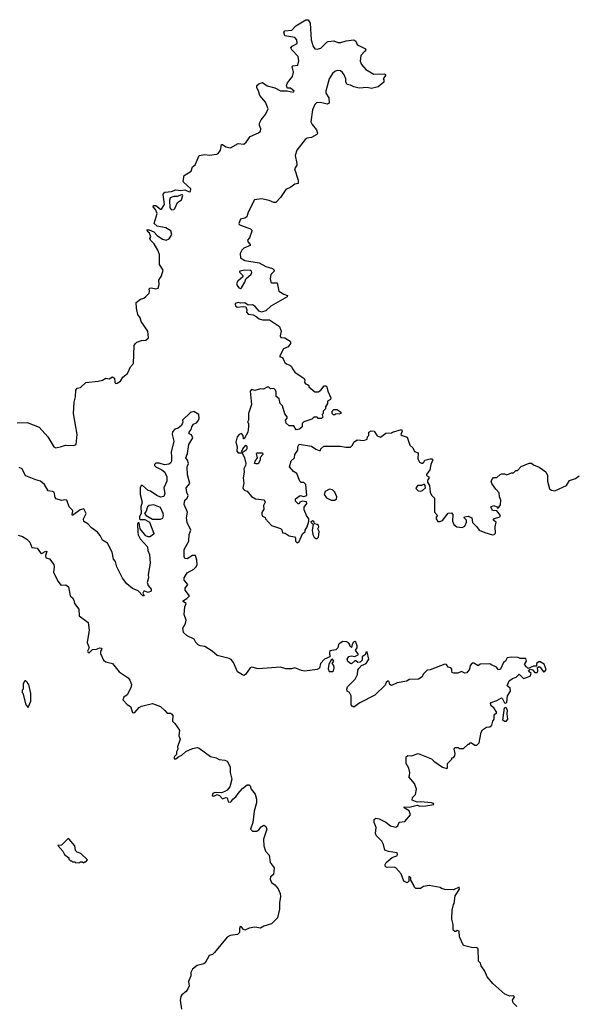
# Model space of a CAD drawing. Extents: x 2240384 to 2404287, y 351326 to 526670.
# Tile 56 of 256: x 2304158 to 2309169, y 390788 to 399648. Entities that reach past the tile are written whole.
import ezdxf

# ---------------------------------------------------------------- set-up
doc = ezdxf.new("R2010")
doc.units = 0

msp = doc.modelspace()

# ---------------------------------------------------------------- linework, layer by layer
at = {"layer": '0CON20XD'}
for points in [[(2304135, 396018.8), (2304225, 396022.5), (2304335, 395981.4), (2304411.4, 395895), (2304464.6, 395804.6), (2304485, 395796), (2304533.9, 395806.1), (2304569.3, 395820.7), (2304645, 395816.2), (2304667.5, 395825), (2304676.7, 395915), (2304642.5, 396105), (2304647.5, 396205), (2304660, 396255), (2304662.5, 396315), (2304675, 396332.5), (2304705, 396337.5), (2304755, 396382.5), (2304863.6, 396396.4), (2304905, 396403.3), (2304935, 396422.5), (2304965, 396417.5), (2304995, 396433.3), (2305011.7, 396421.7), (2305014, 396385), (2305020, 396375), (2305035, 396376.7), (2305065, 396393.8), (2305088.3, 396431.7), (2305128.8, 396465), (2305156.7, 396525), (2305183.3, 396555), (2305190, 396715), (2305197.7, 396732.3), (2305214.3, 396745.7), (2305255, 396761.2), (2305295, 396762.5), (2305316.7, 396785), (2305312.5, 396845), (2305251.3, 396931.3), (2305242.5, 396965), (2305222, 396995), (2305210.5, 397050.5), (2305207.5, 397102.5), (2305245, 397133.3), (2305275, 397141.2), (2305295, 397156.2), (2305322.7, 397187.3), (2305327.5, 397205), (2305324.2, 397225), (2305329.2, 397230.8), (2305345.6, 397235.6), (2305385, 397225.8), (2305405, 397231.2), (2305412.9, 397265), (2305412, 397305), (2305435.9, 397344.1), (2305450, 397395), (2305418, 397445), (2305416.2, 397535), (2305402, 397575), (2305370, 397630), (2305334.4, 397665), (2305331.2, 397678.8), (2305340, 397695), (2305325.5, 397725.5), (2305314.5, 397734.5), (2305302.5, 397757.5), (2305325, 397757.8), (2305367.3, 397737.3), (2305395, 397705.5), (2305445, 397672.2), (2305476.2, 397663.8), (2305505, 397676), (2305529.2, 397715), (2305517.6, 397747.6), (2305475, 397776), (2305395, 397790.8), (2305370, 397815), (2305394.4, 397905), (2305380.7, 397940.7), (2305360, 397965), (2305363.8, 397975), (2305385, 397976), (2305425, 397943.8), (2305435, 397943.3), (2305462.5, 397985), (2305450.8, 398075), (2305452.7, 398087.3), (2305465, 398096.7), (2305525, 398102.7), (2305565, 398118), (2305605, 398111.2), (2305645.6, 398115.6), (2305685, 398100), (2305695, 398102.5), (2305697.5, 398125), (2305634.2, 398185), (2305630.8, 398195), (2305640, 398245), (2305701.1, 398285), (2305712.5, 398325), (2305738.7, 398341.3), (2305775, 398426.2), (2305825, 398433.8), (2305865, 398428.8), (2305933.8, 398436.2), (2305946, 398444), (2305965, 398472.5), (2305975, 398525.8), (2305985.5, 398525.5), (2306013.8, 398503.8), (2306055, 398495.4), (2306125, 398532.9), (2306175, 398526.7), (2306195.8, 398544.2), (2306234, 398596), (2306309.1, 398630.9), (2306325, 398644), (2306330, 398665), (2306316.7, 398695), (2306317.3, 398715), (2306331.8, 398745), (2306372.5, 398795), (2306395.4, 398845.4), (2306372.2, 398905), (2306320.9, 398965), (2306308.5, 399008.5), (2306293.3, 399035), (2306294, 399056), (2306310, 399070), (2306345, 399081.1), (2306385, 399051.5), (2306455.8, 399035.8), (2306505, 399007.3), (2306565, 399008.8), (2306620, 398995), (2306630, 399005), (2306595, 399032.5), (2306572.5, 399032.5), (2306562.2, 399042.2), (2306560, 399055), (2306570.5, 399079.5), (2306614.6, 399135.4), (2306623.5, 399175), (2306612.3, 399227.7), (2306617.1, 399232.9), (2306662.9, 399237.1), (2306671.3, 399278.7), (2306665.3, 399315.3), (2306607.5, 399375), (2306599.2, 399395), (2306611.1, 399408.9), (2306655.4, 399434.6), (2306654.4, 399465), (2306635, 399488), (2306545, 399503.3), (2306537.5, 399535), (2306545, 399546.2), (2306607.7, 399552.3), (2306645, 399592.5), (2306733.3, 399646.7), (2306755, 399647.5), (2306773.8, 399615), (2306783.5, 399465), (2306800, 399405), (2306815, 399386.2), (2306835, 399382.9), (2306869.6, 399390.4), (2306921.9, 399445), (2306935, 399450), (2306985, 399458.5), (2307022.2, 399442.2), (2307048.3, 399441.7), (2307095.9, 399455.9), (2307167.5, 399465), (2307183.3, 399455), (2307197.5, 399425), (2307210, 399415), (2307271.2, 399385), (2307273.3, 399375), (2307266.2, 399365), (2307228, 399325), (2307223.8, 399275), (2307235.6, 399245.6), (2307275, 399200), (2307345, 399158.8), (2307438.3, 399161.7), (2307452.5, 399155), (2307452.5, 399145), (2307430, 399115), (2307437, 399107), (2307437.5, 399085), (2307385, 399043.3), (2307325, 399027.5), (2307285, 399036.2), (2307215, 399030.8), (2307165, 399042.9), (2307135, 399059.2), (2307105, 399063.3), (2307094.4, 399084.4), (2307093.1, 399115), (2307080.2, 399150.2), (2307065, 399172.9), (2307045, 399188.6), (2307015, 399190), (2306995, 399182), (2306975, 399162), (2306942.9, 399115), (2306914.4, 399005), (2306915.6, 398985), (2306941.2, 398945), (2306942.9, 398895), (2306925, 398886.5), (2306865, 398901.9), (2306830, 398900), (2306814.5, 398885.5), (2306792.9, 398837.1), (2306779.4, 398729.4), (2306790, 398705), (2306830, 398655), (2306839.5, 398625), (2306833.1, 398615), (2306785, 398588), (2306745, 398581.9), (2306729.6, 398570.4), (2306653.5, 398475), (2306638.6, 398425), (2306654.5, 398355), (2306652, 398338), (2306632.9, 398305), (2306666.7, 398205), (2306666.5, 398173.5), (2306635, 398167.8), (2306599.8, 398140.2), (2306555, 398120.6), (2306505, 398046.9), (2306465, 398003.6), (2306445, 398003.3), (2306405, 398021.5), (2306334.6, 398034.6), (2306272.1, 398027.9), (2306214, 397915), (2306202.2, 397875), (2306185, 397860.4), (2306147.3, 397852.7), (2306130.8, 397815), (2306134, 397805), (2306145, 397798.6), (2306235, 397765.6), (2306247.3, 397755), (2306248.8, 397745), (2306225.6, 397684.4), (2306210, 397665), (2306215, 397646.7), (2306233.8, 397625), (2306233.3, 397615), (2306177.5, 397592.5), (2306158, 397575), (2306144.3, 397545), (2306145.7, 397505), (2306185, 397480.6), (2306315, 397459.2), (2306375, 397428), (2306435, 397410), (2306450, 397395), (2306450, 397385), (2306437.7, 397372.3), (2306420, 397355), (2306412.5, 397315), (2306420, 397285), (2306425, 397280), (2306475, 397280), (2306490, 397205), (2306536.4, 397176.4), (2306570, 397165), (2306567.5, 397155), (2306419.2, 397070.8), (2306372.7, 397027.3), (2306335, 397016.2), (2306315, 397024), (2306277.9, 397067.9), (2306255, 397082.2), (2306215, 397078.6), (2306185, 397100.6), (2306146.8, 397096.8), (2306125, 397102), (2306097.5, 397095), (2306096.7, 397085), (2306101.7, 397071.7), (2306115, 397061.2), (2306172.9, 397067.1), (2306195, 397063.3), (2306201.7, 397038.3), (2306200, 397015), (2306215, 396996.7), (2306260.8, 396990.8), (2306288.3, 396978.3), (2306315, 396956.2), (2306345, 396946), (2306407.7, 396947.7), (2306496.4, 396886.4), (2306512, 396845), (2306504.2, 396804.2), (2306508, 396788), (2306546.3, 396786.3), (2306593.8, 396755), (2306597.5, 396745), (2306596.4, 396733.6), (2306575, 396703.8), (2306534.2, 396685.8), (2306498.3, 396618.3), (2306525, 396607.5), (2306545, 396562.5), (2306560.5, 396550.5), (2306590.5, 396540.5), (2306605.8, 396525.8), (2306613, 396507), (2306635, 396477.5), (2306719.5, 396419.5), (2306726.7, 396405), (2306722.5, 396385), (2306730.7, 396370.7), (2306750, 396365), (2306760, 396355), (2306760, 396345), (2306815, 396300), (2306845, 396300), (2306870, 396315), (2306898.3, 396351.7), (2306915, 396352.5), (2306922.5, 396345), (2306932.5, 396305), (2306960, 396245), (2306955, 396230), (2306930, 396215), (2306930, 396195), (2306910, 396165), (2306910, 396145), (2306890, 396125), (2306890, 396105), (2306880, 396095), (2306888.3, 396071.7), (2306875, 396060), (2306845, 396060), (2306835, 396070), (2306805, 396070), (2306787, 396053), (2306715, 396030), (2306700, 396015), (2306700, 395985), (2306677, 395963), (2306648.3, 395958.3), (2306625, 395992.5), (2306584.2, 395994.2), (2306556.4, 396016.4), (2306552.5, 396045), (2306567, 396063), (2306567.5, 396075), (2306545, 396100), (2306525, 396172.5), (2306502.5, 396195), (2306495, 396237.5), (2306468.3, 396258.3), (2306467.5, 396295), (2306460, 396315), (2306445, 396330), (2306415, 396327.5), (2306401.7, 396341.7), (2306385, 396342.5), (2306353, 396323), (2306325, 396327.5), (2306275, 396312.5), (2306245, 396320), (2306232.5, 396305), (2306244.1, 396185.9), (2306216.7, 396105), (2306217.5, 396045), (2306210, 396025), (2306217.5, 396015), (2306217.5, 395985), (2306211.2, 395935), (2306180, 395875), (2306173.3, 395875), (2306168.8, 395905), (2306155, 395924), (2306135, 395916.7), (2306116.4, 395895), (2306104.5, 395845), (2306115.6, 395805), (2306113.8, 395765), (2306125, 395751.2), (2306160, 395750), (2306157.5, 395765), (2306166.7, 395785), (2306195, 395820), (2306201.7, 395811.7), (2306203, 395787), (2306196.1, 395773.9), (2306160, 395750), (2306181.2, 395705), (2306193.3, 395655), (2306192.5, 395635), (2306177.5, 395605), (2306180, 395575), (2306171.2, 395525), (2306176.4, 395476.4), (2306166.1, 395436.1), (2306168.8, 395425), (2306185, 395411.2), (2306206.2, 395406.2), (2306245, 395357.5), (2306280, 395335), (2306357.7, 395327.7), (2306366.7, 395305), (2306352.5, 395275), (2306357, 395243), (2306337, 395213), (2306336.7, 395195), (2306345, 395180), (2306368.3, 395168.3), (2306370, 395155), (2306425, 395097.5), (2306505, 395070), (2306517, 395057), (2306525, 395030), (2306547, 395027), (2306583, 395003), (2306633, 394993), (2306641.7, 394981.7), (2306642.5, 394955), (2306655, 394940), (2306675, 394952.5), (2306705, 395020), (2306727, 395043), (2306727.5, 395055), (2306747, 395083), (2306762.5, 395135), (2306762.5, 395155), (2306740, 395185), (2306718.3, 395238.3), (2306718.3, 395261.7), (2306742.5, 395295), (2306740, 395310), (2306703.9, 395316.1), (2306680, 395305), (2306675, 395290), (2306665, 395290), (2306640, 395315), (2306640, 395335), (2306683, 395367), (2306715, 395356.7), (2306742.5, 395367.5), (2306733.8, 395465), (2306715, 395483.3), (2306693.3, 395483.3)], [(2305525, 397936.2), (2305545, 397940), (2305555, 397947.5), (2305578.8, 398001.2), (2305614.1, 398025.9), (2305627.8, 398065), (2305625, 398071.2), (2305615, 398073.1), (2305575, 398057.5), (2305545, 398058.1), (2305512.5, 398045), (2305505.7, 398025), (2305510.6, 397955), (2305525, 397936.2)], [(2306145, 397228), (2306155, 397233.8), (2306184.2, 397285), (2306193.8, 397316.2), (2306241.2, 397358.8), (2306248.1, 397371.9), (2306244.3, 397385), (2306235, 397390.9), (2306185, 397395.3), (2306138.8, 397385), (2306138, 397375), (2306167.5, 397345), (2306167.5, 397335), (2306121.2, 397295), (2306111.2, 397275), (2306116.2, 397255), (2306131.2, 397235), (2306145, 397228)], [(2307127.5, 393595), (2307106.2, 393606.2), (2307102.5, 393625), (2307109.2, 393645), (2307178.8, 393715), (2307198, 393755), (2307202, 393795), (2307210.6, 393809.4), (2307234, 393836), (2307277.5, 393855), (2307300, 393895), (2307285, 393960), (2307273.9, 393956.1), (2307270, 393935), (2307242.5, 393915), (2307240, 393885), (2307223.6, 393866.4), (2307203, 393863), (2307185, 393880), (2307175, 393880), (2307145, 393852.5), (2307135, 393853.3), (2307113.2, 393873.2), (2307106.2, 393895), (2307121.7, 393918.3), (2307145, 393923.8), (2307175, 393916.7), (2307207.5, 393935), (2307182.5, 393975), (2307196.2, 393995), (2307196.1, 394013.9), (2307185, 394047.5), (2307175, 394052.5), (2307163.6, 394046.4), (2307150, 394025), (2307145, 394000), (2307130, 394015), (2307130, 394025), (2307119.3, 394039.3), (2307099.3, 394049.3), (2307068.3, 394051.7), (2307035, 394032.5), (2307027.5, 394025), (2307022.5, 393995), (2307005, 393977.5), (2306951.2, 393968.8), (2306946.4, 393953.6), (2306950, 393915), (2306902.5, 393895), (2306866.7, 393855), (2306855.8, 393814.2), (2306835, 393800.8), (2306725, 393785.7), (2306695, 393790.8), (2306635, 393815.8), (2306605, 393807.5), (2306555, 393806.2), (2306505, 393822.5), (2306305, 393805.8), (2306247.1, 393822.9), (2306234.5, 393815.5), (2306191.2, 393755), (2306175, 393748), (2306165, 393752), (2306119.7, 393779.7), (2306084.5, 393864.5), (2306061.7, 393891.7), (2306045, 393900.8), (2305935, 393926), (2305892, 393965), (2305825, 394008.8), (2305783.9, 394013.9), (2305763.9, 394023.9), (2305745, 394042.5), (2305727.5, 394075), (2305665, 394104), (2305632, 394135), (2305628.3, 394171.7), (2305650, 394215), (2305655.6, 394245), (2305637.8, 394295), (2305645.8, 394364.2), (2305658, 394395), (2305623.8, 394415), (2305661.9, 394438.1), (2305687.5, 394465), (2305649.2, 394515), (2305648.3, 394531.7), (2305673.3, 394565), (2305640, 394605), (2305639.2, 394625), (2305665, 394672), (2305726.7, 394703.3), (2305746.8, 394723.2), (2305756.2, 394745), (2305753.3, 394785), (2305740, 394825), (2305715, 394825.8), (2305665, 394796.2), (2305645, 394800), (2305638.8, 394818.8), (2305640.4, 394879.6), (2305679.5, 394955), (2305682.9, 395015), (2305699.2, 395055), (2305664.6, 395124.6), (2305660.9, 395165), (2305667.5, 395217.5), (2305638.9, 395285), (2305645, 395323.3), (2305665, 395343.3), (2305676.2, 395365), (2305663.2, 395393.2), (2305657.1, 395435), (2305688.6, 395475), (2305667.9, 395552.1), (2305667.1, 395622.9), (2305678, 395655), (2305668, 395685), (2305653.8, 395705), (2305669.2, 395745), (2305681.4, 395825), (2305716, 395885), (2305705, 395913.3), (2305685, 395922.5), (2305682.5, 395935), (2305700.7, 395959.3), (2305708, 395985), (2305722.7, 396007.3), (2305750.7, 396019.3), (2305762.5, 396035), (2305772.5, 396055), (2305770, 396095), (2305725, 396122.5), (2305695, 396112.5), (2305622.5, 396045), (2305626.7, 396025), (2305613.9, 395996.1), (2305585, 395972.5), (2305555, 395962.5), (2305535, 395940), (2305530, 395915), (2305546, 395855), (2305521.1, 395755), (2305524.2, 395715), (2305524.2, 395675), (2305515, 395656.7), (2305501.7, 395648.3), (2305462.4, 395642.4), (2305415, 395655.8), (2305383.3, 395656.7), (2305372.5, 395645), (2305372.5, 395635), (2305382.5, 395625), (2305436.6, 395596.6), (2305464, 395575), (2305482.5, 395535), (2305483.8, 395495), (2305455.7, 395435), (2305464, 395385), (2305455, 395357.5), (2305425, 395352.5), (2305393.3, 395365), (2305335, 395406.7), (2305315, 395410), (2305265, 395457.5), (2305253.3, 395456.7), (2305243.6, 395436.4), (2305243.8, 395375), (2305262, 395305), (2305248.8, 395265), (2305253, 395207), (2305236.7, 395175), (2305237.5, 395157.5), (2305245, 395150), (2305285, 395150), (2305327.7, 395127.7), (2305366.7, 395025), (2305362.5, 395015), (2305330, 394995), (2305315, 394994), (2305295, 395003.8), (2305242.5, 395065), (2305235, 395120), (2305225, 395120), (2305218.3, 395111.7), (2305220.8, 395035), (2305225, 395012.5), (2305244.3, 394975), (2305309.2, 394905), (2305312.9, 394872.9), (2305326.2, 394835), (2305332.5, 394757.5), (2305315.7, 394655), (2305318.6, 394625), (2305305.6, 394585), (2305316.3, 394556.3), (2305341.8, 394525), (2305340.6, 394505), (2305315, 394494.4), (2305285, 394506.5), (2305275.6, 394504.4), (2305267.7, 394487.7), (2305277.5, 394465), (2305266.2, 394463.8), (2305225, 394508), (2305175, 394529.2), (2305122, 394572), (2305082.6, 394622.6), (2305033.8, 394725), (2305021.7, 394771.7), (2305003.8, 394795), (2304990.6, 394855), (2304948, 394938), (2304903.8, 394965), (2304883.8, 395005), (2304857.6, 395037.6), (2304805, 395076), (2304771.7, 395111.7), (2304735, 395133.8), (2304733.1, 395155), (2304756.2, 395205), (2304736.2, 395245), (2304703.6, 395236.4), (2304635, 395187.5), (2304630, 395195), (2304636.7, 395225), (2304633.3, 395235), (2304603, 395263), (2304583, 395323), (2304565, 395327.5), (2304535, 395320), (2304487.5, 395335), (2304478.3, 395348.3), (2304467.5, 395395), (2304455, 395402.5), (2304415, 395407.5), (2304382.5, 395465), (2304345, 395496.7), (2304305, 395506), (2304215, 395543.8), (2304203.8, 395555), (2304180, 395605), (2304155, 395617.5)], [(2306995, 396092.5), (2306983.3, 396093.3), (2306970, 396105), (2306970, 396125), (2306985, 396140), (2307015, 396140), (2307050, 396115), (2307050, 396105), (2307035, 396097.5), (2307005, 396100), (2306995, 396092.5)], [(2306693.3, 395483.3), (2306680, 395495), (2306653.4, 395563.4), (2306623.3, 395583.3), (2306586.2, 395625), (2306602.9, 395677.1), (2306632.5, 395705), (2306636.7, 395735), (2306663.3, 395775), (2306662.5, 395805), (2306673, 395827), (2306785, 395810), (2306823, 395783), (2306855, 395770), (2306865, 395770), (2306870, 395785), (2306895, 395810), (2307045, 395810), (2307095, 395800), (2307135, 395800), (2307155, 395820), (2307167.5, 395845), (2307195, 395867.5), (2307255, 395862.5), (2307286.4, 395873.6), (2307290, 395895), (2307300, 395905), (2307300, 395935), (2307323, 395947), (2307350, 395945), (2307375, 395902.5), (2307405, 395892.5), (2307455, 395927.5), (2307505, 395930), (2307513, 395937), (2307595, 395960), (2307600, 395945), (2307590, 395915), (2307600, 395905), (2307645, 395890), (2307669.3, 395819.3), (2307696.1, 395796.1), (2307713.6, 395763.6), (2307745, 395750), (2307743.3, 395695), (2307756.7, 395665), (2307775, 395656.2), (2307785, 395658), (2307796.2, 395665), (2307806.4, 395683.6), (2307855, 395696.7), (2307870, 395695), (2307877, 395687), (2307860.8, 395645), (2307851.7, 395598.3), (2307820, 395555), (2307820, 395545), (2307842.5, 395535), (2307841.7, 395518.3), (2307830, 395505), (2307830, 395485), (2307846.7, 395455), (2307852.5, 395395), (2307865, 395370), (2307891.7, 395341.7), (2307893.6, 395266.4), (2307893.3, 395215), (2307920, 395185), (2307908.3, 395171.7), (2307907.5, 395155), (2307923, 395133), (2307945, 395132.5), (2307965, 395142.5), (2308014.1, 395205.9), (2308045, 395210), (2308056.7, 395195), (2308053.3, 395135), (2308067.5, 395105), (2308095, 395083.3), (2308141.7, 395078.3), (2308165, 395090), (2308180, 395125), (2308180, 395145), (2308160, 395165), (2308162.5, 395175), (2308195, 395180), (2308227.5, 395165), (2308233.9, 395123.9), (2308273.3, 395085), (2308295, 395053.3), (2308345, 395033.3), (2308415, 395013.8), (2308430, 395015), (2308441.7, 395028.3), (2308437.5, 395085), (2308447.5, 395125), (2308420, 395145), (2308431.7, 395158.3), (2308480, 395175), (2308486.7, 395185), (2308455, 395227.5), (2308415, 395230), (2308400, 395265), (2308425.8, 395275.8), (2308452.5, 395265), (2308463, 395253), (2308470, 395255), (2308486.4, 395283.6), (2308488.8, 395325), (2308477.5, 395355), (2308475, 395390), (2308445, 395422.5), (2308410, 395475), (2308404, 395495), (2308415, 395517.5), (2308425, 395527.5), (2308455, 395527.5), (2308483.6, 395556.4), (2308498.3, 395561.7), (2308521.7, 395561.7), (2308545, 395552.5), (2308585, 395570), (2308605, 395570), (2308625, 395590), (2308638.3, 395591.7), (2308673, 395627), (2308745, 395657.5), (2308765, 395657.5), (2308785, 395642.5), (2308835, 395622.5), (2308895, 395580), (2308910, 395545), (2308910, 395495), (2308926.4, 395426.4), (2308945, 395413.3), (2308975, 395407.5), (2309080, 395455), (2309108.8, 395501.2), (2309160.7, 395519.3), (2309195, 395542.5)], [(2306285, 395650), (2306272.5, 395655), (2306277.5, 395675), (2306300, 395705), (2306290, 395745), (2306295, 395750), (2306345, 395750), (2306347.5, 395735), (2306321.7, 395708.3), (2306322.5, 395685), (2306305, 395652.5), (2306285, 395650)], [(2306963, 395323), (2306995, 395324), (2307010, 395335), (2307013, 395353), (2306996.7, 395395), (2306975, 395417.5), (2306947, 395423), (2306907, 395403), (2306900, 395375), (2306920, 395345), (2306963, 395323)], [(2307765, 395405.8), (2307785, 395412), (2307811.2, 395435), (2307810, 395455), (2307798.8, 395468.8), (2307775, 395457.5), (2307742.7, 395457.3), (2307724.7, 395435.3), (2307726.7, 395425), (2307745, 395408.1), (2307765, 395405.8)], [(2305425, 395152.5), (2305447.7, 395162.3), (2305453.8, 395185), (2305451.2, 395205), (2305425, 395257.1), (2305365, 395281.4), (2305324, 395276), (2305307.5, 395265), (2305296.7, 395225), (2305282.5, 395205), (2305297.5, 395185), (2305354, 395154), (2305425, 395152.5)], [(2306835, 394980), (2306848.3, 394991.7), (2306852.5, 395015), (2306853, 395043), (2306843.3, 395065), (2306851.2, 395085), (2306848.8, 395095), (2306835, 395106.2), (2306811.7, 395111.7), (2306808.3, 395128.3), (2306793, 395137), (2306780, 395125), (2306800, 395105), (2306792.5, 395055), (2306796.7, 395015), (2306810.7, 394990.7), (2306825, 394980), (2306835, 394980)], [(2304145, 395008.5), (2304185, 394996.1), (2304223.8, 394973.8), (2304248.2, 394945), (2304268.8, 394898.8), (2304315, 394891.2), (2304345, 394849.4), (2304355, 394844.2), (2304395, 394866.2), (2304402.5, 394862.5), (2304391.4, 394825), (2304393.8, 394805), (2304426.2, 394796.2), (2304466.1, 394745), (2304469.7, 394725), (2304462.5, 394675), (2304505, 394593.3), (2304528.8, 394558.8), (2304575, 394562), (2304598.8, 394545), (2304612, 394465), (2304634.1, 394444.1), (2304646.2, 394425), (2304652.5, 394395), (2304691.2, 394345), (2304693.3, 394285), (2304773.3, 394225), (2304784, 394155), (2304764.3, 394045), (2304782.5, 393995), (2304768.8, 393965), (2304774.5, 393954.5), (2304785, 393951.4), (2304815, 393980), (2304850, 393985), (2304880, 393995), (2304893, 393993), (2304897.5, 393985), (2304886.7, 393965), (2304886.2, 393945), (2304913.8, 393885), (2304935, 393869.2), (2304995, 393853.8), (2305055, 393778.8), (2305135, 393726.2), (2305150, 393705), (2305164.2, 393665), (2305159.2, 393635), (2305126.9, 393573.1), (2305095, 393551.2), (2305086.4, 393526.4), (2305126.7, 393485), (2305155, 393466.7), (2305173.8, 393415), (2305185, 393410), (2305195, 393414), (2305235, 393458), (2305255, 393471.4), (2305355, 393495.4), (2305425, 393469.2), (2305465, 393433.3), (2305485, 393406.7), (2305515, 393408.8), (2305525, 393403.3), (2305536.1, 393386.1), (2305533.8, 393335), (2305555.6, 393315.6), (2305595.8, 393255.8), (2305591.2, 393205), (2305602.5, 393175), (2305577.5, 393105), (2305582.5, 393085), (2305571.4, 393058.6), (2305571.2, 393035), (2305551.7, 393018.3), (2305546, 393005), (2305554.4, 392994.4), (2305565, 392996), (2305591.2, 393018.8), (2305618.8, 393031.2), (2305655, 393064.3), (2305715, 393090), (2305755, 393100), (2305775, 393093.3), (2305875, 393018.2), (2305925.6, 393005.6), (2305955, 392990), (2306005, 392986.2), (2306025, 392976.7), (2306053.3, 392925), (2306053.8, 392875), (2306066.7, 392815), (2306051.2, 392745), (2306026, 392715), (2306005, 392704), (2305975, 392692), (2305915, 392693.8), (2305896.7, 392685), (2305890, 392665), (2305905, 392660), (2305935, 392676.7), (2305957.1, 392667.1), (2305985, 392636.7), (2306015, 392648.8), (2306025, 392646.7), (2306035, 392610), (2306055, 392608), (2306065.7, 392615), (2306075.6, 392634.4), (2306105.4, 392654.6), (2306124, 392686), (2306165, 392729.2), (2306205, 392763.8), (2306225, 392763.8), (2306234.2, 392754.2), (2306243.4, 392723.4), (2306278.3, 392678.3), (2306291.4, 392635), (2306288.7, 392601.3), (2306268, 392525), (2306256, 392425), (2306236.7, 392365), (2306255, 392347.5), (2306293, 392347), (2306311.7, 392358.3), (2306332.5, 392385), (2306355, 392400), (2306375, 392387.5), (2306383.3, 392365), (2306354, 392275), (2306357.5, 392215), (2306370, 392165), (2306405, 392130), (2306413, 392063), (2306450, 392015), (2306442.5, 391955), (2306415.9, 391934.1), (2306413.9, 391913.9), (2306423.8, 391885), (2306453.9, 391863.9), (2306486.1, 391826.1), (2306503.3, 391785), (2306506.4, 391756.4), (2306497, 391703), (2306496.7, 391645), (2306480, 391565), (2306425, 391512.5), (2306355, 391492.5), (2306325, 391472.5), (2306275, 391482.5), (2306225, 391472.5), (2306185, 391456.7), (2306172, 391462), (2306155.8, 391485.8), (2306142.9, 391487.1), (2306136.7, 391466.7), (2306137.5, 391435), (2306120, 391415), (2306053.6, 391406.4), (2306027, 391393), (2305912.5, 391255), (2305895, 391237.5), (2305863.6, 391226.4), (2305829.3, 391160.7), (2305815, 391151.2), (2305755, 391136.2), (2305712.5, 391105), (2305700, 391075), (2305700, 391045), (2305677.5, 390995), (2305682.5, 390955), (2305671.7, 390928.3), (2305656.4, 390903.6), (2305616.7, 390873.3), (2305608.3, 390858.3), (2305602.5, 390825), (2305614.2, 390744.2)], [(2306975, 393782.5), (2306982.5, 393787.5), (2306988, 393815), (2306985.8, 393835.8), (2306972.5, 393855), (2306986.7, 393875), (2306975, 393892.5), (2306965, 393890), (2306940.6, 393849.4), (2306935.7, 393805.7), (2306945, 393784), (2306975, 393782.5)], [(2308635, 390770), (2308600.3, 390800.3), (2308595.8, 390825), (2308613.3, 390855), (2308605, 390863.3), (2308570.7, 390860.7), (2308525, 390880), (2308417, 390977), (2308367.5, 391035), (2308346.1, 391086.1), (2308312.5, 391135), (2308307, 391157), (2308290, 391175), (2308285, 391290), (2308275, 391297.5), (2308225, 391298.8), (2308155, 391317.5), (2308116.7, 391395), (2308113.3, 391445), (2308097, 391453), (2308085, 391442.5), (2308075, 391442.5), (2308060, 391455), (2308060, 391505), (2308047.5, 391555), (2308052.5, 391635), (2308063, 391687), (2308070, 391695), (2308077.5, 391765), (2308117.5, 391825), (2308115, 391843.3), (2308065, 391817.5), (2307985, 391820), (2307955, 391830), (2307945, 391840), (2307845, 391857.5), (2307793, 391847), (2307765, 391830), (2307725, 391830), (2307710, 391845), (2307710, 391855), (2307680, 391905), (2307680, 391925), (2307665, 391940), (2307660, 391935), (2307660, 391895), (2307645, 391880), (2307616.7, 391895), (2307593.6, 391963.6), (2307545, 392016.2), (2307533.6, 392023.6), (2307465, 392018), (2307451.2, 392025), (2307447.5, 392045), (2307458, 392065), (2307510, 392110), (2307526.1, 392116.1), (2307553.8, 392125), (2307560, 392135), (2307555, 392152.5), (2307477.7, 392162.3), (2307446.7, 392175), (2307433.8, 392225), (2307418.8, 392255), (2307366.4, 392306.4), (2307360, 392325), (2307367.7, 392377.7), (2307350, 392425), (2307348.3, 392451.7), (2307365, 392462.5), (2307395, 392456.7), (2307455, 392426.7), (2307495, 392393.3), (2307545, 392382.5), (2307562.5, 392395), (2307575, 392427.5), (2307625, 392432.5), (2307677, 392493), (2307665, 392530), (2307620, 392555), (2307620, 392565), (2307665, 392562.5), (2307735, 392578.8), (2307760.9, 392570.9), (2307815, 392572.9), (2307886.7, 392585), (2307883.3, 392595), (2307865, 392600), (2307765, 392611.4), (2307735, 392606.2), (2307690, 392625), (2307695, 392650), (2307720, 392675), (2307730, 392725), (2307712.5, 392775), (2307660, 392835), (2307667, 392843), (2307670, 392875), (2307661.7, 392911.7), (2307637.5, 392955), (2307637.5, 393015), (2307653.8, 393026.2), (2307685, 393023.3), (2307745, 393043.8), (2307865, 392996.7), (2307887, 392977), (2307965, 392922.5), (2308005, 392910), (2308010, 392915), (2308010, 392955), (2308050, 392995), (2308050, 393005), (2308065, 393010), (2308077, 393023), (2308080, 393045), (2308070, 393085), (2308075, 393100), (2308105, 393100), (2308115, 393090), (2308155, 393090), (2308195, 393130), (2308205, 393130), (2308215, 393140), (2308225, 393140), (2308255, 393120), (2308275, 393120), (2308295, 393140), (2308312, 393238), (2308325, 393257.5), (2308359.3, 393280.7), (2308390, 393285), (2308409.3, 393300.7), (2308417.5, 393335), (2308430, 393355), (2308428.3, 393391.7), (2308452.5, 393415), (2308427.5, 393455), (2308402.5, 393475), (2308397.5, 393495), (2308402.5, 393505), (2308455, 393522.5), (2308495, 393546.7), (2308505, 393537.5), (2308521.4, 393501.4), (2308535, 393498.6), (2308543.6, 393506.4), (2308549.2, 393565), (2308576.4, 393606.4), (2308573.3, 393633.3), (2308546.2, 393655), (2308565, 393698.6), (2308595, 393718.6), (2308629.2, 393730.8), (2308655, 393757.5), (2308695, 393720), (2308755, 393741.2), (2308763.3, 393763.3), (2308740, 393785), (2308755, 393802.5), (2308775, 393797.5), (2308795, 393774), (2308817.5, 393775), (2308822.5, 393785), (2308820, 393820), (2308833.3, 393826.7), (2308845, 393822.5), (2308875, 393780), (2308885, 393782.5), (2308898.3, 393801.7), (2308879.1, 393849.1), (2308845, 393870), (2308831.2, 393868.8), (2308810, 393855), (2308810, 393830), (2308785, 393830), (2308735, 393810), (2308720, 393825), (2308702.5, 393845), (2308720, 393875), (2308715, 393900), (2308665, 393900), (2308645, 393910), (2308585, 393912.5), (2308547.5, 393905), (2308533, 393877), (2308513.3, 393865), (2308486.7, 393805), (2308467.5, 393797.5), (2308446.2, 393826.2), (2308408.3, 393838.3), (2308391.7, 393851.7), (2308305, 393847.5), (2308285, 393832.5), (2308247, 393857), (2308232.5, 393857.5), (2308213, 393837), (2308207, 393803), (2308185, 393770), (2308165, 393767.5), (2308135, 393782.5), (2308101.7, 393768.3), (2308067, 393767), (2308052.5, 393775), (2308047.5, 393785), (2308050, 393805), (2308040, 393815), (2308015, 393822.5), (2308000, 393845), (2307985, 393847.5), (2307855, 393797.5), (2307826.4, 393793.6), (2307790.7, 393759.3), (2307780, 393735), (2307747, 393713), (2307665, 393710), (2307643.9, 393696.1), (2307555, 393680), (2307505, 393658), (2307490, 393665), (2307485, 393690), (2307475, 393698.8), (2307456.7, 393685), (2307448.7, 393661.3), (2307355, 393571.2), (2307218.9, 393501.1), (2307165, 393463.3), (2307150.7, 393470.7), (2307143.6, 393483.6), (2307141.2, 393565), (2307127.5, 393595)], [(2304235, 393460), (2304260, 393515), (2304260, 393585), (2304240, 393665), (2304231.7, 393671.7), (2304230, 393685), (2304215, 393700), (2304205, 393700), (2304190, 393675), (2304190, 393625), (2304180, 393615), (2304180, 393595), (2304187, 393587), (2304213, 393483), (2304235, 393460)], [(2308522.3, 393332.3), (2308506.7, 393345), (2308523.6, 393456.4), (2308535, 393461.2), (2308545.6, 393435), (2308542.6, 393402.6), (2308550, 393355), (2308535, 393333.8), (2308522.3, 393332.3)], [(2304735, 392060), (2304745, 392070), (2304755, 392070), (2304768.3, 392088.3), (2304707.5, 392145), (2304675, 392157.5), (2304660.7, 392170.7), (2304653.8, 392215), (2304605, 392273.3), (2304595, 392280), (2304535, 392220), (2304501.7, 392218.3), (2304547.5, 392165), (2304562.5, 392135), (2304600, 392105), (2304600, 392095), (2304615, 392080), (2304625, 392080), (2304635, 392070), (2304655, 392070), (2304665, 392060), (2304697, 392063), (2304705, 392070), (2304725, 392070), (2304735, 392060)]]:
    msp.add_lwpolyline(points, dxfattribs=at)

doc.saveas('drawing.dxf')
